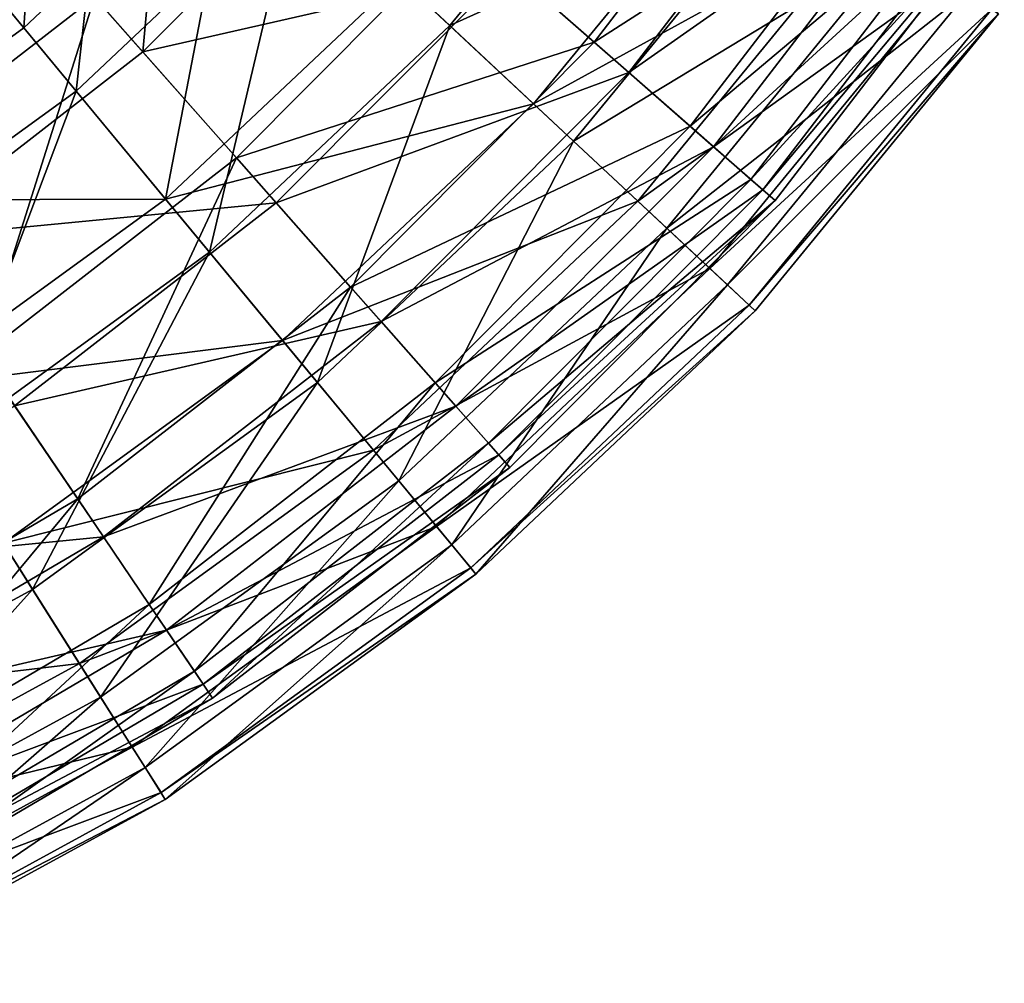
# Model space of a CAD drawing. Header units: millimetres. Extents: x 17 to 607, y -85 to 45.
# Tile 96 of 193: x 311 to 330, y -79 to -60. Entities that reach past the tile are written whole.
import ezdxf

# ---------------------------------------------------------------- set-up
doc = ezdxf.new("R2010")
doc.units = ezdxf.units.MM
doc.header["$LTSCALE"] = 25.4
doc.layers.get('0').update_dxf_attribs({"true_color": 0xff5454})

# ---------------------------------------------------------------- blocks, each defined once
blk = doc.blocks.new('PIK-III-10301.STL')
at = {"color": 7, "true_color": 0xffffff}
mesh = blk.add_polyface(dxfattribs=at)
corners = [(311.278, -52.613, 17.317), (310.773, -60.147, 22.676), (307.49, -56.182, 17.317), (315.041, -56.125, 22.676)]
mesh.append_faces([[corners[k] for k in face] for face in [(0, 1, 2), (1, 0, 3)]], dxfattribs={"vtx0": -1, "color": 7})
mesh = blk.add_polyface(dxfattribs=at)
corners = [(323.489, -54.987, 92.122), (316.239, -57.244, 98.263), (319.297, -60.098, 92.122), (320.091, -52.547, 98.263)]
mesh.append_faces([[corners[k] for k in face] for face in [(0, 1, 2), (1, 0, 3)]], dxfattribs={"vtx0": -1, "color": 7})
mesh = blk.add_polyface(dxfattribs=at)
corners = [(313.833, -53.119, 101.807), (313.154, -60.627, 95.938), (309.959, -57.011, 101.807), (317.464, -56.297, 95.938)]
mesh.append_faces([[corners[k] for k in face] for face in [(0, 1, 2), (1, 0, 3)]], dxfattribs={"vtx0": -1, "color": 7})
mesh = blk.add_polyface(dxfattribs=at)
corners = [(326.402, -54.949, 38.109), (319.593, -58.16, 31.341), (322.191, -60.433, 38.109), (323.534, -53.026, 31.341)]
mesh.append_faces([[corners[k] for k in face] for face in [(0, 1, 2), (1, 0, 3)]], dxfattribs={"vtx0": -1, "color": 7})
mesh = blk.add_polyface(dxfattribs=at)
corners = [(320.498, -58.951, 89.497), (327.165, -55.461, 82.592), (322.883, -61.039, 82.592), (324.532, -53.696, 89.497)]
mesh.append_faces([[corners[k] for k in face] for face in [(0, 1, 2), (1, 0, 3)]], dxfattribs={"vtx0": -1, "color": 7})
mesh = blk.add_polyface(dxfattribs=at)
corners = [(311.819, -61.41, 98.263), (312.65, -53.893, 103.841), (308.687, -57.628, 103.841), (316.239, -57.244, 98.263)]
mesh.append_faces([[corners[k] for k in face] for face in [(0, 1, 2), (1, 0, 3)]], dxfattribs={"vtx0": -1, "color": 7})
mesh = blk.add_polyface(dxfattribs=at)
corners = [(318.291, -59.159, 28.631), (325.356, -56.327, 35.089), (320.978, -61.667, 35.089), (322.37, -54.184, 28.631)]
mesh.append_faces([[corners[k] for k in face] for face in [(0, 1, 2), (1, 0, 3)]], dxfattribs={"vtx0": -1, "color": 7})
mesh = blk.add_polyface(dxfattribs=at)
corners = [(326.244, -56.965, 85.51), (319.297, -60.098, 92.122), (321.777, -62.413, 85.51), (323.489, -54.987, 92.122)]
mesh.append_faces([[corners[k] for k in face] for face in [(0, 1, 2), (1, 0, 3)]], dxfattribs={"vtx0": -1, "color": 7})
mesh = blk.add_polyface(dxfattribs=at)
corners = [(328.523, -56.372, 45.265), (322.191, -60.433, 38.109), (324.113, -62.115, 45.265), (326.402, -54.949, 38.109)]
mesh.append_faces([[corners[k] for k in face] for face in [(0, 1, 2), (1, 0, 3)]], dxfattribs={"vtx0": -1, "color": 7})
mesh = blk.add_polyface(dxfattribs=at)
corners = [(319.593, -58.16, 31.341), (312.184, -59.529, 25.072), (315.027, -62.747, 31.341), (316.361, -55.332, 25.072)]
mesh.append_faces([[corners[k] for k in face] for face in [(0, 1, 2), (1, 0, 3)]], dxfattribs={"vtx0": -1, "color": 7})
mesh = blk.add_polyface(dxfattribs=at)
corners = [(322.883, -61.039, 82.592), (329.039, -56.718, 75.337), (324.581, -62.525, 75.337), (327.165, -55.461, 82.592)]
mesh.append_faces([[corners[k] for k in face] for face in [(0, 1, 2), (1, 0, 3)]], dxfattribs={"vtx0": -1, "color": 7})
mesh = blk.add_polyface(dxfattribs=at)
corners = [(307.505, -63.157, 25.072), (308.831, -55.734, 19.407), (304.665, -58.965, 19.407), (312.184, -59.529, 25.072)]
mesh.append_faces([[corners[k] for k in face] for face in [(0, 1, 2), (1, 0, 3)]], dxfattribs={"vtx0": -1, "color": 7})
mesh = blk.add_polyface(dxfattribs=at)
corners = [(315.041, -56.125, 22.676), (313.609, -63.571, 28.631), (310.773, -60.147, 22.676), (318.291, -59.159, 28.631)]
mesh.append_faces([[corners[k] for k in face] for face in [(0, 1, 2), (1, 0, 3)]], dxfattribs={"vtx0": -1, "color": 7})
mesh = blk.add_polyface(dxfattribs=at)
corners = [(307.49, -56.182, 17.317), (306.026, -63.59, 22.676), (303.277, -59.238, 17.317), (310.773, -60.147, 22.676)]
mesh.append_faces([[corners[k] for k in face] for face in [(0, 1, 2), (1, 0, 3)]], dxfattribs={"vtx0": -1, "color": 7})
mesh = blk.add_polyface(dxfattribs=at)
corners = [(313.154, -60.627, 95.938), (320.498, -58.951, 89.497), (315.824, -63.648, 89.497), (317.464, -56.297, 95.938)]
mesh.append_faces([[corners[k] for k in face] for face in [(0, 1, 2), (1, 0, 3)]], dxfattribs={"vtx0": -1, "color": 7})
mesh = blk.add_polyface(dxfattribs=at)
corners = [(320.978, -61.667, 35.089), (327.67, -57.989, 41.952), (323.061, -63.611, 41.952), (325.356, -56.327, 35.089)]
mesh.append_faces([[corners[k] for k in face] for face in [(0, 1, 2), (1, 0, 3)]], dxfattribs={"vtx0": -1, "color": 7})
mesh = blk.add_polyface(dxfattribs=at)
corners = [(329.863, -57.27, 52.69), (324.113, -62.115, 45.265), (325.327, -63.178, 52.69), (328.523, -56.372, 45.265)]
mesh.append_faces([[corners[k] for k in face] for face in [(0, 1, 2), (1, 0, 3)]], dxfattribs={"vtx0": -1, "color": 7})
mesh = blk.add_polyface(dxfattribs=at)
corners = [(324.581, -62.525, 75.337), (330.124, -57.445, 67.851), (325.563, -63.384, 67.851), (329.039, -56.718, 75.337)]
mesh.append_faces([[corners[k] for k in face] for face in [(0, 1, 2), (1, 0, 3)]], dxfattribs={"vtx0": -1, "color": 7})
mesh = blk.add_polyface(dxfattribs=at)
corners = [(309.959, -57.011, 101.807), (308.327, -64.37, 95.938), (305.62, -60.375, 101.807), (313.154, -60.627, 95.938)]
mesh.append_faces([[corners[k] for k in face] for face in [(0, 1, 2), (1, 0, 3)]], dxfattribs={"vtx0": -1, "color": 7})
mesh = blk.add_polyface(dxfattribs=at)
corners = [(328.315, -58.452, 78.53), (321.777, -62.413, 85.51), (323.641, -64.152, 78.53), (326.244, -56.965, 85.51)]
mesh.append_faces([[corners[k] for k in face] for face in [(0, 1, 2), (1, 0, 3)]], dxfattribs={"vtx0": -1, "color": 7})
mesh = blk.add_polyface(dxfattribs=at)
corners = [(316.239, -57.244, 98.263), (314.487, -64.632, 92.122), (319.297, -60.098, 92.122), (311.819, -61.41, 98.263)]
mesh.append_faces([[corners[k] for k in face] for face in [(0, 1, 2), (1, 0, 3)]], dxfattribs={"vtx0": -1, "color": 7})
mesh = blk.add_polyface(dxfattribs=at)
corners = [(330.4, -57.63, 60.26), (325.327, -63.178, 52.69), (325.813, -63.603, 60.26), (329.863, -57.27, 52.69)]
mesh.append_faces([[corners[k] for k in face] for face in [(0, 1, 2), (1, 0, 3)]], dxfattribs={"vtx0": -1, "color": 7})
mesh = blk.add_polyface(dxfattribs=at)
corners = [(325.563, -63.384, 67.851), (330.4, -57.63, 60.26), (325.813, -63.603, 60.26), (330.124, -57.445, 67.851)]
mesh.append_faces([[corners[k] for k in face] for face in [(0, 1, 2), (1, 0, 3)]], dxfattribs={"vtx0": -1, "color": 7})
mesh = blk.add_polyface(dxfattribs=at)
corners = [(306.902, -64.976, 98.263), (308.687, -57.628, 103.841), (304.279, -60.825, 103.841), (311.819, -61.41, 98.263)]
mesh.append_faces([[corners[k] for k in face] for face in [(0, 1, 2), (1, 0, 3)]], dxfattribs={"vtx0": -1, "color": 7})
mesh = blk.add_polyface(dxfattribs=at)
corners = [(323.061, -63.611, 41.952), (329.278, -59.143, 49.115), (324.507, -64.961, 49.115), (327.67, -57.989, 41.952)]
mesh.append_faces([[corners[k] for k in face] for face in [(0, 1, 2), (1, 0, 3)]], dxfattribs={"vtx0": -1, "color": 7})
mesh = blk.add_polyface(dxfattribs=at)
corners = [(322.191, -60.433, 38.109), (315.027, -62.747, 31.341), (317.314, -65.334, 38.109), (319.593, -58.16, 31.341)]
mesh.append_faces([[corners[k] for k in face] for face in [(0, 1, 2), (1, 0, 3)]], dxfattribs={"vtx0": -1, "color": 7})
mesh = blk.add_polyface(dxfattribs=at)
corners = [(329.668, -59.424, 71.288), (323.641, -64.152, 78.53), (324.859, -65.289, 71.288), (328.315, -58.452, 78.53)]
mesh.append_faces([[corners[k] for k in face] for face in [(0, 1, 2), (1, 0, 3)]], dxfattribs={"vtx0": -1, "color": 7})
mesh = blk.add_polyface(dxfattribs=at)
corners = [(315.824, -63.648, 89.497), (322.883, -61.039, 82.592), (317.923, -66.023, 82.592), (320.498, -58.951, 89.497)]
mesh.append_faces([[corners[k] for k in face] for face in [(0, 1, 2), (1, 0, 3)]], dxfattribs={"vtx0": -1, "color": 7})
mesh = blk.add_polyface(dxfattribs=at)
corners = [(320.978, -61.667, 35.089), (313.609, -63.571, 28.631), (318.291, -59.159, 28.631), (315.953, -66.402, 35.089)]
mesh.append_faces([[corners[k] for k in face] for face in [(0, 1, 2), (1, 0, 3)]], dxfattribs={"vtx0": -1, "color": 7})
mesh = blk.add_polyface(dxfattribs=at)
corners = [(324.507, -64.961, 49.115), (330.153, -59.772, 56.467), (325.295, -65.696, 56.467), (329.278, -59.143, 49.115)]
mesh.append_faces([[corners[k] for k in face] for face in [(0, 1, 2), (1, 0, 3)]], dxfattribs={"vtx0": -1, "color": 7})
mesh = blk.add_polyface(dxfattribs=at)
corners = [(330.284, -59.866, 63.896), (324.859, -65.289, 71.288), (325.413, -65.806, 63.896), (329.668, -59.424, 71.288)]
mesh.append_faces([[corners[k] for k in face] for face in [(0, 1, 2), (1, 0, 3)]], dxfattribs={"vtx0": -1, "color": 7})
mesh = blk.add_polyface(dxfattribs=at)
corners = [(309.913, -66.712, 31.341), (312.184, -59.529, 25.072), (307.505, -63.157, 25.072), (315.027, -62.747, 31.341)]
mesh.append_faces([[corners[k] for k in face] for face in [(0, 1, 2), (1, 0, 3)]], dxfattribs={"vtx0": -1, "color": 7})
mesh = blk.add_polyface(dxfattribs=at)
corners = [(325.295, -65.696, 56.467), (330.284, -59.866, 63.896), (325.413, -65.806, 63.896), (330.153, -59.772, 56.467)]
mesh.append_faces([[corners[k] for k in face] for face in [(0, 1, 2), (1, 0, 3)]], dxfattribs={"vtx0": -1, "color": 7})
mesh = blk.add_polyface(dxfattribs=at)
corners = [(319.297, -60.098, 92.122), (316.65, -67.244, 85.51), (321.777, -62.413, 85.51), (314.487, -64.632, 92.122)]
mesh.append_faces([[corners[k] for k in face] for face in [(0, 1, 2), (1, 0, 3)]], dxfattribs={"vtx0": -1, "color": 7})
mesh = blk.add_polyface(dxfattribs=at)
corners = [(313.609, -63.571, 28.631), (306.026, -63.59, 22.676), (310.773, -60.147, 22.676), (308.4, -67.349, 28.631)]
mesh.append_faces([[corners[k] for k in face] for face in [(0, 1, 2), (1, 0, 3)]], dxfattribs={"vtx0": -1, "color": 7})
mesh = blk.add_polyface(dxfattribs=at)
corners = [(324.113, -62.115, 45.265), (317.314, -65.334, 38.109), (319.005, -67.248, 45.265), (322.191, -60.433, 38.109)]
mesh.append_faces([[corners[k] for k in face] for face in [(0, 1, 2), (1, 0, 3)]], dxfattribs={"vtx0": -1, "color": 7})
mesh = blk.add_polyface(dxfattribs=at)
corners = [(308.327, -64.37, 95.938), (315.824, -63.648, 89.497), (310.588, -67.708, 89.497), (313.154, -60.627, 95.938)]
mesh.append_faces([[corners[k] for k in face] for face in [(0, 1, 2), (1, 0, 3)]], dxfattribs={"vtx0": -1, "color": 7})
mesh = blk.add_polyface(dxfattribs=at)
corners = [(317.923, -66.023, 82.592), (324.581, -62.525, 75.337), (319.417, -67.714, 75.337), (322.883, -61.039, 82.592)]
mesh.append_faces([[corners[k] for k in face] for face in [(0, 1, 2), (1, 0, 3)]], dxfattribs={"vtx0": -1, "color": 7})
mesh = blk.add_polyface(dxfattribs=at)
corners = [(311.819, -61.41, 98.263), (309.136, -68.513, 92.122), (314.487, -64.632, 92.122), (306.902, -64.976, 98.263)]
mesh.append_faces([[corners[k] for k in face] for face in [(0, 1, 2), (1, 0, 3)]], dxfattribs={"vtx0": -1, "color": 7})
mesh = blk.add_polyface(dxfattribs=at)
corners = [(323.061, -63.611, 41.952), (315.953, -66.402, 35.089), (320.978, -61.667, 35.089), (317.77, -68.596, 41.952)]
mesh.append_faces([[corners[k] for k in face] for face in [(0, 1, 2), (1, 0, 3)]], dxfattribs={"vtx0": -1, "color": 7})
mesh = blk.add_polyface(dxfattribs=at)
corners = [(325.327, -63.178, 52.69), (319.005, -67.248, 45.265), (320.073, -68.457, 52.69), (324.113, -62.115, 45.265)]
mesh.append_faces([[corners[k] for k in face] for face in [(0, 1, 2), (1, 0, 3)]], dxfattribs={"vtx0": -1, "color": 7})
mesh = blk.add_polyface(dxfattribs=at)
corners = [(321.777, -62.413, 85.51), (318.276, -69.207, 78.53), (323.641, -64.152, 78.53), (316.65, -67.244, 85.51)]
mesh.append_faces([[corners[k] for k in face] for face in [(0, 1, 2), (1, 0, 3)]], dxfattribs={"vtx0": -1, "color": 7})
mesh = blk.add_polyface(dxfattribs=at)
corners = [(319.417, -67.714, 75.337), (325.563, -63.384, 67.851), (320.281, -68.692, 67.851), (324.581, -62.525, 75.337)]
mesh.append_faces([[corners[k] for k in face] for face in [(0, 1, 2), (1, 0, 3)]], dxfattribs={"vtx0": -1, "color": 7})
mesh = blk.add_polyface(dxfattribs=at)
corners = [(311.85, -69.571, 38.109), (315.027, -62.747, 31.341), (309.913, -66.712, 31.341), (317.314, -65.334, 38.109)]
mesh.append_faces([[corners[k] for k in face] for face in [(0, 1, 2), (1, 0, 3)]], dxfattribs={"vtx0": -1, "color": 7})
mesh = blk.add_polyface(dxfattribs=at)
corners = [(325.813, -63.603, 60.26), (320.073, -68.457, 52.69), (320.501, -68.941, 60.26), (325.327, -63.178, 52.69)]
mesh.append_faces([[corners[k] for k in face] for face in [(0, 1, 2), (1, 0, 3)]], dxfattribs={"vtx0": -1, "color": 7})
mesh = blk.add_polyface(dxfattribs=at)
corners = [(320.281, -68.692, 67.851), (325.813, -63.603, 60.26), (320.501, -68.941, 60.26), (325.563, -63.384, 67.851)]
mesh.append_faces([[corners[k] for k in face] for face in [(0, 1, 2), (1, 0, 3)]], dxfattribs={"vtx0": -1, "color": 7})
mesh = blk.add_polyface(dxfattribs=at)
corners = [(315.953, -66.402, 35.089), (308.4, -67.349, 28.631), (313.609, -63.571, 28.631), (310.363, -70.456, 35.089)]
mesh.append_faces([[corners[k] for k in face] for face in [(0, 1, 2), (1, 0, 3)]], dxfattribs={"vtx0": -1, "color": 7})
mesh = blk.add_polyface(dxfattribs=at)
corners = [(310.588, -67.708, 89.497), (317.923, -66.023, 82.592), (312.366, -70.332, 82.592), (315.824, -63.648, 89.497)]
mesh.append_faces([[corners[k] for k in face] for face in [(0, 1, 2), (1, 0, 3)]], dxfattribs={"vtx0": -1, "color": 7})
mesh = blk.add_polyface(dxfattribs=at)
corners = [(324.507, -64.961, 49.115), (317.77, -68.596, 41.952), (323.061, -63.611, 41.952), (319.032, -70.12, 49.115)]
mesh.append_faces([[corners[k] for k in face] for face in [(0, 1, 2), (1, 0, 3)]], dxfattribs={"vtx0": -1, "color": 7})
mesh = blk.add_polyface(dxfattribs=at)
corners = [(323.641, -64.152, 78.53), (319.339, -70.491, 71.288), (324.859, -65.289, 71.288), (318.276, -69.207, 78.53)]
mesh.append_faces([[corners[k] for k in face] for face in [(0, 1, 2), (1, 0, 3)]], dxfattribs={"vtx0": -1, "color": 7})
mesh = blk.add_polyface(dxfattribs=at)
corners = [(314.487, -64.632, 92.122), (310.947, -71.381, 85.51), (316.65, -67.244, 85.51), (309.136, -68.513, 92.122)]
mesh.append_faces([[corners[k] for k in face] for face in [(0, 1, 2), (1, 0, 3)]], dxfattribs={"vtx0": -1, "color": 7})
mesh = blk.add_polyface(dxfattribs=at)
corners = [(325.295, -65.696, 56.467), (319.032, -70.12, 49.115), (324.507, -64.961, 49.115), (319.72, -70.951, 56.467)]
mesh.append_faces([[corners[k] for k in face] for face in [(0, 1, 2), (1, 0, 3)]], dxfattribs={"vtx0": -1, "color": 7})
mesh = blk.add_polyface(dxfattribs=at)
corners = [(313.283, -71.686, 45.265), (317.314, -65.334, 38.109), (311.85, -69.571, 38.109), (319.005, -67.248, 45.265)]
mesh.append_faces([[corners[k] for k in face] for face in [(0, 1, 2), (1, 0, 3)]], dxfattribs={"vtx0": -1, "color": 7})
mesh = blk.add_polyface(dxfattribs=at)
corners = [(324.859, -65.289, 71.288), (319.822, -71.075, 63.896), (325.413, -65.806, 63.896), (319.339, -70.491, 71.288)]
mesh.append_faces([[corners[k] for k in face] for face in [(0, 1, 2), (1, 0, 3)]], dxfattribs={"vtx0": -1, "color": 7})
mesh = blk.add_polyface(dxfattribs=at)
corners = [(325.413, -65.806, 63.896), (319.72, -70.951, 56.467), (325.295, -65.696, 56.467), (319.822, -71.075, 63.896)]
mesh.append_faces([[corners[k] for k in face] for face in [(0, 1, 2), (1, 0, 3)]], dxfattribs={"vtx0": -1, "color": 7})
mesh = blk.add_polyface(dxfattribs=at)
corners = [(312.366, -70.332, 82.592), (319.417, -67.714, 75.337), (313.631, -72.2, 75.337), (317.923, -66.023, 82.592)]
mesh.append_faces([[corners[k] for k in face] for face in [(0, 1, 2), (1, 0, 3)]], dxfattribs={"vtx0": -1, "color": 7})
mesh = blk.add_polyface(dxfattribs=at)
corners = [(317.77, -68.596, 41.952), (310.363, -70.456, 35.089), (315.953, -66.402, 35.089), (311.885, -72.865, 41.952)]
mesh.append_faces([[corners[k] for k in face] for face in [(0, 1, 2), (1, 0, 3)]], dxfattribs={"vtx0": -1, "color": 7})
mesh = blk.add_polyface(dxfattribs=at)
corners = [(305.889, -73.074, 38.109), (309.913, -66.712, 31.341), (304.334, -69.991, 31.341), (311.85, -69.571, 38.109)]
mesh.append_faces([[corners[k] for k in face] for face in [(0, 1, 2), (1, 0, 3)]], dxfattribs={"vtx0": -1, "color": 7})
mesh = blk.add_polyface(dxfattribs=at)
corners = [(316.65, -67.244, 85.51), (312.309, -73.535, 78.53), (318.276, -69.207, 78.53), (310.947, -71.381, 85.51)]
mesh.append_faces([[corners[k] for k in face] for face in [(0, 1, 2), (1, 0, 3)]], dxfattribs={"vtx0": -1, "color": 7})
mesh = blk.add_polyface(dxfattribs=at)
corners = [(314.187, -73.021, 52.69), (319.005, -67.248, 45.265), (313.283, -71.686, 45.265), (320.073, -68.457, 52.69)]
mesh.append_faces([[corners[k] for k in face] for face in [(0, 1, 2), (1, 0, 3)]], dxfattribs={"vtx0": -1, "color": 7})
mesh = blk.add_polyface(dxfattribs=at)
corners = [(304.875, -71.065, 89.497), (312.366, -70.332, 82.592), (306.303, -73.895, 82.592), (310.588, -67.708, 89.497)]
mesh.append_faces([[corners[k] for k in face] for face in [(0, 1, 2), (1, 0, 3)]], dxfattribs={"vtx0": -1, "color": 7})
mesh = blk.add_polyface(dxfattribs=at)
corners = [(313.631, -72.2, 75.337), (320.281, -68.692, 67.851), (314.363, -73.281, 67.851), (319.417, -67.714, 75.337)]
mesh.append_faces([[corners[k] for k in face] for face in [(0, 1, 2), (1, 0, 3)]], dxfattribs={"vtx0": -1, "color": 7})
mesh = blk.add_polyface(dxfattribs=at)
corners = [(309.136, -68.513, 92.122), (304.763, -74.754, 85.51), (310.947, -71.381, 85.51), (303.333, -71.678, 92.122)]
mesh.append_faces([[corners[k] for k in face] for face in [(0, 1, 2), (1, 0, 3)]], dxfattribs={"vtx0": -1, "color": 7})
mesh = blk.add_polyface(dxfattribs=at)
corners = [(314.55, -73.556, 60.26), (320.073, -68.457, 52.69), (314.187, -73.021, 52.69), (320.501, -68.941, 60.26)]
mesh.append_faces([[corners[k] for k in face] for face in [(0, 1, 2), (1, 0, 3)]], dxfattribs={"vtx0": -1, "color": 7})
mesh = blk.add_polyface(dxfattribs=at)
corners = [(319.032, -70.12, 49.115), (311.885, -72.865, 41.952), (317.77, -68.596, 41.952), (312.942, -74.538, 49.115)]
mesh.append_faces([[corners[k] for k in face] for face in [(0, 1, 2), (1, 0, 3)]], dxfattribs={"vtx0": -1, "color": 7})
mesh = blk.add_polyface(dxfattribs=at)
corners = [(314.363, -73.281, 67.851), (320.501, -68.941, 60.26), (314.55, -73.556, 60.26), (320.281, -68.692, 67.851)]
mesh.append_faces([[corners[k] for k in face] for face in [(0, 1, 2), (1, 0, 3)]], dxfattribs={"vtx0": -1, "color": 7})
mesh = blk.add_polyface(dxfattribs=at)
corners = [(318.276, -69.207, 78.53), (313.199, -74.944, 71.288), (319.339, -70.491, 71.288), (312.309, -73.535, 78.53)]
mesh.append_faces([[corners[k] for k in face] for face in [(0, 1, 2), (1, 0, 3)]], dxfattribs={"vtx0": -1, "color": 7})
mesh = blk.add_polyface(dxfattribs=at)
corners = [(307.039, -75.355, 45.265), (311.85, -69.571, 38.109), (305.889, -73.074, 38.109), (313.283, -71.686, 45.265)]
mesh.append_faces([[corners[k] for k in face] for face in [(0, 1, 2), (1, 0, 3)]], dxfattribs={"vtx0": -1, "color": 7})
mesh = blk.add_polyface(dxfattribs=at)
corners = [(319.72, -70.951, 56.467), (312.942, -74.538, 49.115), (319.032, -70.12, 49.115), (313.518, -75.449, 56.467)]
mesh.append_faces([[corners[k] for k in face] for face in [(0, 1, 2), (1, 0, 3)]], dxfattribs={"vtx0": -1, "color": 7})
mesh = blk.add_polyface(dxfattribs=at)
corners = [(306.303, -73.895, 82.592), (313.631, -72.2, 75.337), (307.32, -75.91, 75.337), (312.366, -70.332, 82.592)]
mesh.append_faces([[corners[k] for k in face] for face in [(0, 1, 2), (1, 0, 3)]], dxfattribs={"vtx0": -1, "color": 7})
mesh = blk.add_polyface(dxfattribs=at)
corners = [(311.885, -72.865, 41.952), (304.302, -73.762, 35.089), (310.363, -70.456, 35.089), (305.503, -76.346, 41.952)]
mesh.append_faces([[corners[k] for k in face] for face in [(0, 1, 2), (1, 0, 3)]], dxfattribs={"vtx0": -1, "color": 7})
mesh = blk.add_polyface(dxfattribs=at)
corners = [(319.339, -70.491, 71.288), (313.604, -75.586, 63.896), (319.822, -71.075, 63.896), (313.199, -74.944, 71.288)]
mesh.append_faces([[corners[k] for k in face] for face in [(0, 1, 2), (1, 0, 3)]], dxfattribs={"vtx0": -1, "color": 7})
mesh = blk.add_polyface(dxfattribs=at)
corners = [(319.822, -71.075, 63.896), (313.518, -75.449, 56.467), (319.72, -70.951, 56.467), (313.604, -75.586, 63.896)]
mesh.append_faces([[corners[k] for k in face] for face in [(0, 1, 2), (1, 0, 3)]], dxfattribs={"vtx0": -1, "color": 7})
mesh = blk.add_polyface(dxfattribs=at)
corners = [(310.947, -71.381, 85.51), (305.837, -77.065, 78.53), (312.309, -73.535, 78.53), (304.763, -74.754, 85.51)]
mesh.append_faces([[corners[k] for k in face] for face in [(0, 1, 2), (1, 0, 3)]], dxfattribs={"vtx0": -1, "color": 7})
mesh = blk.add_polyface(dxfattribs=at)
corners = [(307.766, -76.795, 52.69), (313.283, -71.686, 45.265), (307.039, -75.355, 45.265), (314.187, -73.021, 52.69)]
mesh.append_faces([[corners[k] for k in face] for face in [(0, 1, 2), (1, 0, 3)]], dxfattribs={"vtx0": -1, "color": 7})
mesh = blk.add_polyface(dxfattribs=at)
corners = [(307.32, -75.91, 75.337), (314.363, -73.281, 67.851), (307.907, -77.075, 67.851), (313.631, -72.2, 75.337)]
mesh.append_faces([[corners[k] for k in face] for face in [(0, 1, 2), (1, 0, 3)]], dxfattribs={"vtx0": -1, "color": 7})
mesh = blk.add_polyface(dxfattribs=at)
corners = [(312.942, -74.538, 49.115), (305.503, -76.346, 41.952), (311.885, -72.865, 41.952), (306.337, -78.14, 49.115)]
mesh.append_faces([[corners[k] for k in face] for face in [(0, 1, 2), (1, 0, 3)]], dxfattribs={"vtx0": -1, "color": 7})
mesh = blk.add_polyface(dxfattribs=at)
corners = [(308.057, -77.372, 60.26), (314.187, -73.021, 52.69), (307.766, -76.795, 52.69), (314.55, -73.556, 60.26)]
mesh.append_faces([[corners[k] for k in face] for face in [(0, 1, 2), (1, 0, 3)]], dxfattribs={"vtx0": -1, "color": 7})
mesh = blk.add_polyface(dxfattribs=at)
corners = [(307.907, -77.075, 67.851), (314.55, -73.556, 60.26), (308.057, -77.372, 60.26), (314.363, -73.281, 67.851)]
mesh.append_faces([[corners[k] for k in face] for face in [(0, 1, 2), (1, 0, 3)]], dxfattribs={"vtx0": -1, "color": 7})
mesh = blk.add_polyface(dxfattribs=at)
corners = [(312.309, -73.535, 78.53), (306.54, -78.576, 71.288), (313.199, -74.944, 71.288), (305.837, -77.065, 78.53)]
mesh.append_faces([[corners[k] for k in face] for face in [(0, 1, 2), (1, 0, 3)]], dxfattribs={"vtx0": -1, "color": 7})
mesh = blk.add_polyface(dxfattribs=at)
corners = [(313.518, -75.449, 56.467), (306.337, -78.14, 49.115), (312.942, -74.538, 49.115), (306.791, -79.118, 56.467)]
mesh.append_faces([[corners[k] for k in face] for face in [(0, 1, 2), (1, 0, 3)]], dxfattribs={"vtx0": -1, "color": 7})
mesh = blk.add_polyface(dxfattribs=at)
corners = [(313.199, -74.944, 71.288), (306.859, -79.264, 63.896), (313.604, -75.586, 63.896), (306.54, -78.576, 71.288)]
mesh.append_faces([[corners[k] for k in face] for face in [(0, 1, 2), (1, 0, 3)]], dxfattribs={"vtx0": -1, "color": 7})
mesh = blk.add_polyface(dxfattribs=at)
corners = [(313.604, -75.586, 63.896), (306.791, -79.118, 56.467), (313.518, -75.449, 56.467), (306.859, -79.264, 63.896)]
mesh.append_faces([[corners[k] for k in face] for face in [(0, 1, 2), (1, 0, 3)]], dxfattribs={"vtx0": -1, "color": 7})

msp = doc.modelspace()

# ---------------------------------------------------------------- block references
at = {"color": 0}
msp.add_blockref('PIK-III-10301.STL', (0, 0), dxfattribs=at)

doc.saveas('drawing.dxf')
